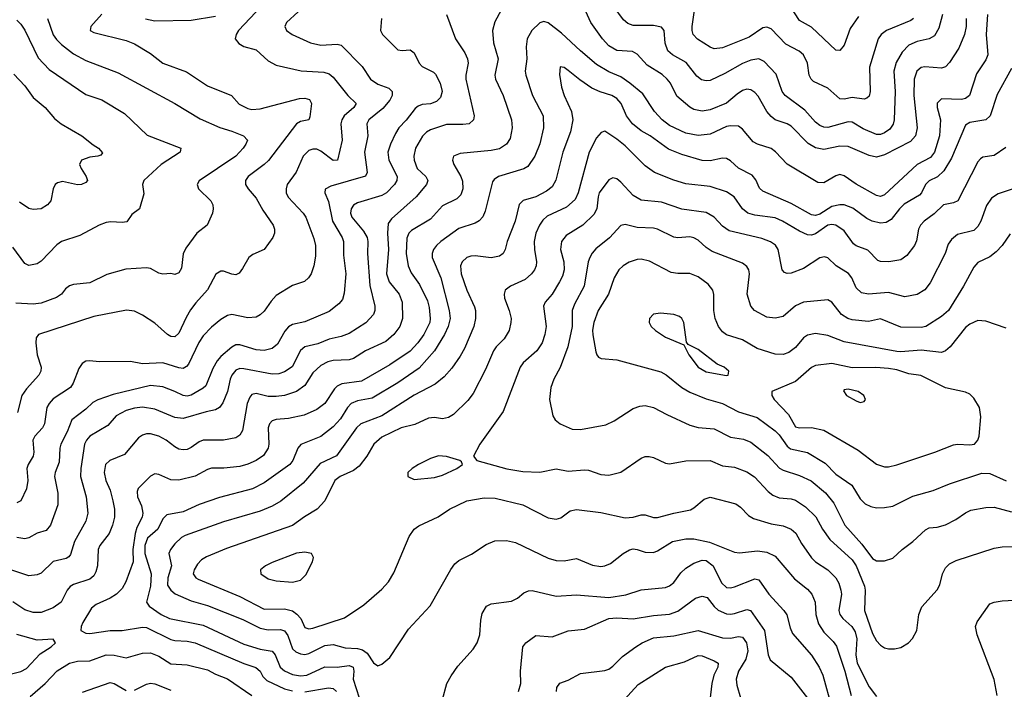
# Model space of a CAD drawing. Header units: inches. Extents: x 501419 to 657765, y 482282 to 547532.
# Tile 156 of 225: x 602484 to 607341, y 511081 to 514384. Entities that reach past the tile are written whole.
import ezdxf

# ---------------------------------------------------------------- set-up
doc = ezdxf.new("R2010")
doc.units = ezdxf.units.IN
doc.header["$MEASUREMENT"] = 0
doc.layers.add('A6501', color=7, linetype='Continuous')

msp = doc.modelspace()

# ---------------------------------------------------------------- linework, layer by layer
at = {"layer": 'A6501', "color": 6}
for points, elevation in [([(607152.4, 514390), (607153.2, 514350), (607143.7, 514310), (607116.9, 514243.1), (607070, 514172.1), (607050, 514150.4), (607030, 514144.7), (606949, 514151), (606930, 514147.9), (606908.5, 514130), (606896.3, 514090), (606893.7, 514010), (606911.2, 513850), (606902.2, 513810), (606877.9, 513782.1), (606750, 513716.7), (606710, 513705.3), (606674.4, 513714.4), (606570, 513758.7), (606530, 513760), (606450, 513743.3), (606410, 513751.2), (606373.6, 513773.6), (606290, 513857.8), (606270, 513869.8), (606210, 513889.8), (606190, 513906.9), (606170, 513930), (606125.8, 514005.7), (606110, 514024.6), (606090, 514038.2), (606070, 514040.3), (606050, 514033.6), (606023, 514017), (605970, 513972.3), (605890, 513938.8), (605850, 513932.2), (605810, 513940.8), (605790, 513951.7), (605726, 514006), (605694, 514070), (605678.1, 514090), (605652.9, 514112.9), (605579.4, 514159.4), (605530, 514214.3), (605506.3, 514226.3), (605430, 514231.3), (605390, 514254.9), (605358.4, 514290), (605300.8, 514370), (605250, 514482.7)], 4200), ([(603676.6, 514450), (603563.9, 514330), (603551.3, 514310), (603547.3, 514290), (603565.4, 514265.4), (603590, 514251.5), (603650, 514235.2), (603710, 514180.4), (603750, 514158.8), (603871.8, 514131.8), (603984.5, 514124.5), (604010, 514117.1), (604030, 514100.9), (604102.9, 514010), (604143.7, 513970), (604132.8, 513950), (604085.4, 513910), (604073.4, 513890), (604068.8, 513870), (604074.3, 513790), (604051.6, 513690), (604030, 513689.5), (603970, 513735.2), (603950, 513744.3), (603930, 513745.6), (603910, 513737.8), (603882.6, 513710), (603848.4, 513631.6), (603804.3, 513570), (603797.8, 513550), (603799.4, 513530), (603808.7, 513508.7), (603881.8, 513430), (603895.4, 513410), (603934.9, 513305.1), (603943.3, 513270), (603943.5, 513216.5), (603934.9, 513170), (603921.2, 513130), (603909.1, 513110.9), (603888.5, 513091.5), (603830, 513072.4), (603750, 513022.6), (603724.1, 512996), (603690, 512946.5), (603670, 512927.3), (603650, 512916.2), (603610, 512912.4), (603530, 512929.1), (603510, 512924.4), (603475.7, 512904.3), (603430, 512866.5), (603390, 512823.7), (603368.4, 512791.6), (603316.3, 512683.7), (603307.3, 512672.7), (603290, 512663.5), (603270, 512665.9), (603190, 512691.4), (603090, 512686.5), (603030, 512697.4), (602876.4, 512696.4), (602830, 512700.3), (602810, 512699.2), (602791.6, 512688.4), (602776.2, 512663.8), (602747.9, 512590), (602734.1, 512570), (602650, 512513.9), (602628.9, 512490), (602618.4, 512470), (602606.8, 512390), (602596.5, 512370), (602559.1, 512330), (602548.4, 512310), (602553.6, 512250), (602550, 512229.9), (602525.8, 512190), (602519, 512170), (602523.7, 512110), (602518.4, 512070), (602489.3, 512010.7), (602470, 511999.8)], 3800), ([(604879.8, 514470), (604827, 514373), (604815.6, 514330), (604821.5, 514270), (604843.9, 514190), (604828, 514110), (604830.3, 514090), (604868.2, 514010), (604909.3, 513890), (604913.7, 513850), (604903.2, 513796.8), (604886.1, 513770), (604850, 513746.6), (604810, 513738.1), (604656.6, 513723.4), (604624.7, 513710), (604618.5, 513690), (604625, 513670), (604660, 513610), (604667.9, 513587.9), (604670.2, 513550), (604659.7, 513520.3), (604639.7, 513500.3), (604570, 513464.8), (604510, 513400.4), (604416.7, 513343.3), (604404.3, 513330), (604394.1, 513305.9), (604390.6, 513230.6), (604400.3, 513170), (604415.6, 513135.6), (604456.9, 513076.9), (604496.2, 512996.2), (604504.5, 512964.5), (604509.5, 512910.5), (604506.8, 512890), (604477.9, 512830), (604448.6, 512790), (604410, 512749.3), (604310, 512681.4), (604170, 512601.4), (604072.9, 512587.1), (604050, 512576.5), (604036.8, 512563.2), (603989.1, 512490.9), (603950, 512460.8), (603886.6, 512433.4), (603810, 512415.8), (603750, 512410.9), (603730, 512404.2), (603716.4, 512390), (603710, 512370), (603713.7, 512290), (603709.1, 512270), (603686.2, 512233.9), (603651.1, 512210), (603610, 512190.9), (603570, 512180.3), (603491.6, 512171.6), (603430, 512171.1), (603410, 512165.5), (603350, 512132.1), (603270, 512112.6), (603230, 512114.7), (603170, 512140.1), (603150, 512142.7), (603130, 512132.2), (603069.1, 512070.9), (603063.5, 512056.5), (603065.6, 512030), (603085.8, 511985.9), (603092.1, 511950), (603087.7, 511930), (603061.5, 511878.5), (603053, 511850), (603042.6, 511770), (603043.2, 511710), (603008.1, 511610), (602990, 511578), (602961.6, 511550), (602930, 511529.6), (602860.9, 511499.1), (602838.4, 511481.6), (602795.2, 511410), (602786.9, 511390), (602786.6, 511370), (602810, 511357.5), (602830, 511356.4), (602930, 511370.4), (602990, 511370.7), (603090, 511386.6), (603110, 511384.8), (603230, 511327.1), (603250, 511321.2), (603310, 511318.3), (603350, 511310.7), (603590, 511207.8), (603648.9, 511188.9), (603670, 511170), (603684, 511144), (603703.3, 511123.3), (603790, 511083), (603830, 511073.4)], 4200), ([(607035.2, 514410), (607018.2, 514341.8), (606995.9, 514304.1), (606970, 514288.5), (606910, 514275.7), (606870, 514257.4), (606836.9, 514223.1), (606807.6, 514172.4), (606795, 514130), (606802.8, 514030), (606797.6, 513890), (606792.3, 513867.7), (606775.8, 513844.2), (606750, 513824.8), (606730, 513817.6), (606710, 513817.5), (606644.6, 513844.6), (606590, 513878.8), (606570, 513879.3), (606470, 513851.1), (606450, 513853.1), (606430, 513861.9), (606410, 513877.4), (606357.1, 513937.1), (606260, 514010), (606245.4, 514030), (606215, 514115), (606156.7, 514176.7), (606130.6, 514190.6), (606090, 514184.3), (606050, 514168.1), (605962.3, 514117.7), (605890, 514084.2), (605870, 514081.4), (605847, 514087), (605824.3, 514104.4), (605772.1, 514172.1), (605704.5, 514210), (605681.8, 514230), (605667.8, 514267.8), (605662.4, 514330), (605650, 514346.3), (605610, 514355.1), (605510, 514354.6), (605484.5, 514364.5), (605463, 514383), (605411.6, 514451.6)], 4100), ([(606893.4, 514390), (606879.9, 514380.1), (606760, 514330), (606733.8, 514310), (606719.2, 514290), (606675.5, 514150), (606678.5, 514030), (606673.3, 514006.8), (606662.8, 513997.2), (606650, 513992.1), (606590, 514000), (606550, 513991.8), (606530, 513992.9), (606470, 514045.7), (606399.3, 514079.3), (606387.2, 514090), (606378.2, 514110), (606369.5, 514170), (606350.8, 514210), (606328.4, 514228.4), (606262.5, 514262.5), (606190, 514339.3), (606170, 514346.7), (606150, 514342.7), (606082.1, 514297.9), (605950, 514244.7), (605910, 514240.4), (605890, 514248.5), (605828.1, 514288.1), (605806.6, 514310), (605800.6, 514330), (605801.1, 514350), (605812.7, 514430)], 4000), ([(606621.2, 514398.8), (606580, 514340), (606550, 514258.3), (606530, 514231.5), (606510, 514234), (606390, 514346.5), (606330, 514379.2), (606284.9, 514450)], 3900), ([(604269.5, 514390), (604264.5, 514330), (604273.6, 514310), (604350, 514234.6), (604370, 514230.9), (604410, 514234.3), (604430, 514220.4), (604455.3, 514170), (604470, 514153.4), (604525.1, 514125.1), (604535.5, 514115.5), (604558.4, 514070), (604568.6, 514030), (604560.5, 513999.5), (604540.4, 513979.6), (604510, 513968), (604470, 513964.6), (604450, 513957.6), (604434.1, 513945.9), (604390, 513887.6), (604354.7, 513850), (604337.9, 513822.1), (604313.2, 513770), (604300.3, 513730), (604305.7, 513690), (604346.5, 513610), (604344.5, 513590), (604332.6, 513570), (604293, 513530), (604270, 513516.3), (604150, 513480.1), (604131.5, 513468.5), (604119.1, 513450), (604116, 513430), (604122.7, 513410), (604180.3, 513340.3), (604197.9, 513310), (604201.5, 513290), (604199.1, 513230), (604211.7, 513071.7), (604235.6, 512970), (604235.6, 512950), (604228.6, 512930), (604191.5, 512888.5), (604110, 512836.2), (604070, 512821.3), (604010, 512807.3), (603954.7, 512785.3), (603890, 512769.7), (603868.6, 512751.4), (603828.6, 512671.4), (603790, 512646.1), (603762.4, 512637.6), (603730, 512634.4), (603590, 512662), (603570, 512663.7), (603550, 512654.7), (603531.1, 512630), (603522.8, 512610), (603508.7, 512550), (603486.6, 512493.4), (603470, 512470.4), (603450, 512459.7), (603403.3, 512450), (603290, 512415.7), (603250, 512420.6), (603150, 512461.8), (603090, 512472), (603050, 512466.9), (603010, 512455.1), (602959.5, 512430), (602918.6, 512381.4), (602831, 512329), (602814, 512310), (602803.9, 512290), (602785.8, 512170), (602784, 512130), (602812.4, 512030), (602821.1, 511950), (602810.2, 511910), (602755, 511810), (602735.2, 511744.8), (602726.6, 511733.4), (602713.7, 511726.3), (602649.3, 511710.7), (602590, 511652.8), (602570, 511644.7), (602530, 511640.9), (602430, 511673)], 4000), ([(604588.7, 514410), (604633.8, 514290), (604679.6, 514219.6), (604692.8, 514190), (604696.2, 514170), (604684.8, 514110), (604685.2, 514090), (604725.5, 513910), (604722.6, 513890), (604700.8, 513870), (604670, 513866), (604590, 513866.9), (604510, 513840.1), (604490, 513828.4), (604470.7, 513809.3), (604435.9, 513750), (604427.8, 513710), (604429.8, 513690), (604445.4, 513650), (604487.1, 513610), (604497, 513590), (604490.2, 513570), (604439, 513510), (604317.9, 513402.1), (604302.4, 513377.6), (604298.2, 513330), (604302.5, 513250), (604292.8, 513130), (604307.1, 513090), (604355.1, 513030), (604370, 512990.1), (604372.8, 512910), (604359.3, 512870), (604330, 512830), (604290, 512795.8), (604190.4, 512749.5), (604130, 512711.8), (604110, 512706.2), (604030, 512702.9), (604004.3, 512695.7), (603970, 512678.1), (603930, 512641.7), (603890, 512579.9), (603849.8, 512550.2), (603790, 512530.7), (603750, 512524.7), (603710, 512525.3), (603650, 512540.2), (603630, 512535.2), (603618.8, 512521.2), (603606.5, 512490), (603583, 512357), (603570, 512334.3), (603550, 512321.3), (603489.8, 512310.2), (603390, 512310), (603370, 512301.3), (603330, 512273), (603310, 512263.9), (603290, 512261.6), (603270, 512265.6), (603250, 512276.2), (603206.1, 512310), (603170, 512329.8), (603130, 512340.3), (603110, 512340.2), (603090, 512334.6), (603070, 512320.5), (603000.5, 512239.5), (602928.5, 512210), (602907.9, 512190), (602901, 512150), (602909.4, 512110), (602930, 512063.2), (602944, 512010), (602951.6, 511970), (602951.6, 511930), (602942.6, 511890), (602926, 511850), (602879.8, 511790), (602871.1, 511770), (602868.5, 511690), (602860.6, 511659.4), (602850, 511641.2), (602830, 511623.7), (602750, 511597.3), (602733, 511587), (602719.2, 511570), (602688.9, 511511.1), (602650, 511482.6), (602590, 511458.7), (602550, 511459.3), (602510, 511473.3), (602450, 511511.8)], 4100), ([(602470, 514381.1), (602490, 514361.9), (602510, 514332.6), (602576.1, 514196.1), (602630, 514137.7), (602810, 514014.2), (602890, 513988), (603000.8, 513920.8), (603113.3, 513813.3), (603279.1, 513750), (603275.6, 513730), (603181.4, 513670), (603096, 513590), (603089.7, 513570), (603095.9, 513524.1), (603074.8, 513450), (603037.1, 513422.9), (603012.8, 513387.2), (602990, 513382.8), (602933.5, 513386.5), (602910, 513383.4), (602875.9, 513370), (602780.9, 513319.1), (602691.1, 513288.9), (602667.5, 513272.5), (602590, 513192.6), (602570, 513179.4), (602530, 513171.1), (602510, 513180.8), (602450, 513261.4)], 3500), ([(602622.1, 514390), (602649.1, 514309.1), (602665.2, 514285.2), (602690, 514260.7), (602750, 514215.8), (602810, 514182.6), (602970, 514121.6), (603250, 513970.5), (603373.8, 513893.8), (603471.1, 513851.1), (603530, 513833.7), (603587.8, 513810), (603607.5, 513790), (603600.3, 513770), (603586.1, 513750), (603550, 513711.2), (603370, 513589.4), (603360.3, 513570), (603366.2, 513550), (603426.4, 513490), (603436.1, 513470), (603439.3, 513450), (603435.7, 513430), (603409.6, 513370), (603358.4, 513330), (603303, 513257), (603290.7, 513229.3), (603281.7, 513158.2), (603270, 513135.4), (603250, 513126.7), (603230, 513132.3), (603190, 513128.3), (603170, 513133.8), (603130, 513156.7), (603110, 513160.3), (603007.4, 513152.6), (602913.4, 513126.6), (602830, 513086.3), (602750, 513077.7), (602730, 513070.9), (602710, 513055.7), (602689.7, 513030), (602666.4, 513013.6), (602590, 512984.9), (602550, 512980.9), (602465.4, 512985.4)], 3600), ([(603858.3, 514421.7), (603799.9, 514370), (603792, 514350), (603800.4, 514330), (603827.5, 514310), (603919.3, 514270), (603970, 514257.8), (604050, 514262.7), (604070, 514257.7), (604173.2, 514153.2), (604213.9, 514090), (604250, 514066.3), (604305.2, 514045.2), (604320.8, 514030), (604321.4, 514010), (604310, 513986.5), (604275.1, 513944.9), (604206.8, 513890), (604196.3, 513870), (604200.6, 513810), (604185.1, 513730), (604198.8, 513630), (604190, 513611.9), (604018.1, 513561.9), (603991.7, 513548.3), (603989.8, 513530), (604006.8, 513486.8), (604027.5, 513390), (604074.3, 513310), (604081.3, 513290), (604081.8, 513221.8), (604093.3, 513130), (604084.5, 513035.5), (604076.5, 513003.5), (604058.5, 512981.5), (604010, 512944.5), (603890, 512893.1), (603830, 512880.7), (603810.6, 512869.4), (603792.5, 512847.5), (603756.2, 512783.8), (603730, 512761.5), (603690, 512752.5), (603650, 512754.8), (603570, 512779.5), (603550, 512779.3), (603530, 512769.1), (603477, 512723), (603458.7, 512701.3), (603436.9, 512663.1), (603401.7, 512578.3), (603390, 512566.3), (603330, 512531.5), (603310, 512526.7), (603290, 512529.7), (603250, 512550.3), (603190, 512572.2), (603130, 512578.6), (602945.7, 512534.3), (602870, 512509.1), (602844.6, 512495.4), (602810, 512462.4), (602742, 512410), (602718.2, 512350), (602687.7, 512290), (602682.6, 512270), (602679.4, 512200.6), (602659.7, 512150), (602656.4, 512130), (602672.1, 512047.9), (602671.8, 511990), (602636, 511890), (602615.5, 511864.5), (602570, 511850.5), (602530, 511827.8), (602510, 511823.3), (602470.3, 511829.7)], 3900), ([(602890, 514411), (602834.4, 514350), (602832, 514330), (602850, 514321), (603010, 514281.8), (603050, 514265), (603130, 514216.3), (603190, 514169.9), (603306.4, 514126.4), (603410, 514057.4), (603529.3, 514009.3), (603567.3, 513967.3), (603610, 513944.8), (603630, 513940.5), (603670, 513944.1), (603864.3, 513995.7), (603890, 513996.6), (603913.6, 513990), (603922.8, 513970), (603915.4, 513904.6), (603909.8, 513890.2), (603870, 513881.6), (603850, 513869.2), (603710.7, 513689.3), (603690, 513668.7), (603611.1, 513610), (603598.1, 513590), (603598.6, 513570), (603610.7, 513550), (603650, 513503.6), (603683.6, 513443.6), (603734.5, 513370), (603740.7, 513350), (603740.3, 513330), (603732.8, 513310), (603690.5, 513249.5), (603633.9, 513226.1), (603615, 513210), (603584, 513156), (603566.1, 513133.9), (603550, 513125.6), (603530, 513128.5), (603490, 513144), (603476.5, 513143.5), (603451.7, 513128.3), (603410, 513050.9), (603352.5, 512987.5), (603327.2, 512952.8), (603305, 512914.9), (603270, 512837.6), (603250, 512818.7), (603230, 512820.7), (603214, 512830), (603150, 512886.5), (603090, 512926.7), (603050, 512945.8), (603011.4, 512951.4), (602850, 512920), (602576.5, 512830), (602565.8, 512814.2), (602564.3, 512790), (602569.7, 512730), (602589.7, 512670), (602589.1, 512650), (602577.9, 512630), (602517.2, 512562.8), (602494.8, 512530), (602473.9, 512446.1)], 3700), ([(607256.9, 514410), (607251.6, 514310), (607258.9, 514210), (607250, 514185), (607203.3, 514116.7), (607168.4, 514010), (607150, 513994.9), (607130, 513990.1), (607030, 513993.7), (607010, 513972.1), (607010.2, 513950), (607025.9, 513890), (607020.8, 513810), (606995.5, 513730), (606976.4, 513703.6), (606910, 513669.5), (606750, 513519.8), (606730, 513511.2), (606710, 513516), (606610, 513572.1), (606550, 513613.9), (606530, 513619.8), (606510, 513613.4), (606450, 513578.7), (606420.9, 513580.9), (606270, 513671.7), (606211.6, 513731.6), (606190, 513747.5), (606123.2, 513770), (606101.8, 513781.8), (606050, 513843.8), (606030, 513858.5), (605990, 513860.9), (605970, 513856.8), (605890, 513818.3), (605830, 513811.8), (605770, 513824.3), (605690, 513862), (605652.3, 513890), (605615.7, 513930), (605557.5, 514017.5), (605493.9, 514070), (605450, 514101.1), (605390, 514125.9), (605330, 514163), (605250, 514229.8), (605157.3, 514317.3), (605090, 514368.8), (605070, 514374), (605050, 514367.6), (605010, 514330), (604986.6, 514290), (604981.8, 514250), (604985.2, 514190), (604977.9, 514130), (604980.6, 514110), (605013.7, 514010), (605065.6, 513910), (605067, 513850), (605050, 513771.9), (605025.8, 513710), (604990, 513659.3), (604970, 513648.3), (604845.2, 513610), (604823.8, 513596.1), (604816.5, 513583.5), (604780.9, 513439.1), (604768.2, 513411.8), (604750, 513391.5), (604730, 513380.7), (604650, 513353.8), (604560.8, 513290), (604539.4, 513270), (604526, 513250), (604518.8, 513230), (604518.9, 513210), (604560.7, 513110), (604601.8, 512950), (604607.8, 512910), (604597.5, 512870), (604579.2, 512830), (604530.5, 512749.5), (604455.2, 512664.8), (604350, 512591.6), (604222.6, 512517.4), (604150, 512504.4), (604118.5, 512490), (604100.8, 512470), (604066, 512414), (604030, 512375.2), (603970, 512326.9), (603871, 512289), (603856.5, 512270), (603831.8, 512210), (603816, 512190), (603690, 512098.9), (603632.4, 512070), (603470, 512027.4), (603370, 511991.6), (603290, 511955.4), (603210, 511941.5), (603190, 511922.2), (603165, 511870), (603114.4, 511825.6), (603102.2, 511790), (603100.7, 511750), (603133.1, 511650), (603129, 511590), (603109, 511510), (603123.1, 511490), (603182.5, 511450), (603223, 511430), (603390, 511397.3), (603590, 511303.4), (603670, 511278.1), (603730, 511269.2), (603744.5, 511250), (603769.1, 511189.1), (603790, 511171), (603830, 511153.8), (603870, 511146.7), (603901.1, 511150), (603990, 511192.2), (604050, 511190.5), (604110, 511197.5), (604129.2, 511190), (604132.8, 511170), (604129.7, 511130), (604158.2, 511038.2)], 4300), ([(603450, 514399.2), (603330, 514379.5), (603150, 514375.6), (603105.6, 514385.6)], 3700), ([(607376.7, 514143.3), (607304.7, 514015.3), (607270.9, 513910), (607249.9, 513890.1), (607170, 513876.1), (607150, 513863.1), (607079.5, 513700.5), (607041.8, 513638.2), (607010.8, 513609.2), (606970, 513588), (606952.4, 513570), (606932.3, 513530), (606921.6, 513518.4), (606846.9, 513473.1), (606822.9, 513450), (606782, 513398), (606757.4, 513382.6), (606730, 513380.4), (606689.1, 513389.1), (606662.9, 513402.9), (606594.1, 513454.1), (606550, 513470.2), (606530, 513470.9), (606490, 513462.4), (606430, 513423.6), (606410, 513417.5), (606390, 513420.8), (606290, 513477.5), (606150, 513537.5), (606133, 513553), (606114.4, 513594.4), (606096.8, 513616.8), (606030, 513651.9), (605990, 513687.2), (605970, 513699), (605950, 513700.9), (605890, 513687.2), (605850, 513688.6), (605750, 513719.1), (605685, 513745), (605593.3, 513810), (605550, 513835.4), (605506.8, 513870), (605477.3, 513910), (605450.6, 513970), (605430, 513994.2), (605404.3, 514010), (605347.1, 514027.1), (605305.4, 514045.4), (605246.2, 514086.3), (605190, 514133.8), (605170, 514147.1), (605150, 514151.6), (605146.2, 514113.8), (605156.7, 514050), (605169.8, 514009.8), (605206.1, 513930), (605211.9, 513890), (605201.5, 513830), (605163.3, 513730), (605128.7, 513591.3), (605110, 513559.9), (605082.9, 513537.1), (605030, 513509.4), (604968, 513492), (604947.5, 513472.5), (604928, 513390), (604888.7, 513290), (604879.2, 513250), (604868.4, 513230), (604850, 513217.8), (604810, 513208.9), (604730, 513218.9), (604710, 513217.3), (604689.4, 513210), (604665.9, 513190), (604658.2, 513170), (604662.5, 513130), (604690, 513050), (604727, 512967), (604731.8, 512950), (604732.2, 512910), (604723.4, 512870), (604677.7, 512762.3), (604656.5, 512723.5), (604615.4, 512664.6), (604577.2, 512622.8), (604533.7, 512586.3), (604430, 512532.1), (604270.6, 512429.4), (604166.9, 512390), (604145.6, 512370), (604047, 512233), (603966.3, 512193.7), (603882.7, 512097.3), (603772.1, 512007.9), (603730, 511983.7), (603670, 511958.8), (603490, 511906.3), (603300.1, 511839.9), (603282.3, 511830), (603250, 511798.5), (603227.4, 511770), (603220.1, 511750), (603232.8, 511690), (603215.1, 511630), (603213.7, 511593.7), (603229.6, 511569.6), (603251.8, 511551.8), (603330, 511517.2), (603410, 511494.1), (603584.5, 511424.5), (603670, 511381.7), (603710, 511374.8), (603770, 511375.2), (603790, 511369), (603806.6, 511346.6), (603830, 511280.9), (603845.8, 511265.8), (603870, 511255.4), (603890, 511253.1), (603910, 511257.7), (603990, 511296.5), (604030, 511302.4), (604090, 511284.7), (604150, 511281.3), (604174.8, 511274.8), (604198.9, 511258.9), (604230, 511211.5), (604250, 511197.1), (604270, 511204.3), (604310, 511237.7), (604401.9, 511378.1), (604508.1, 511491.9), (604610, 511671.6), (604630, 511699.3), (604650, 511715.6), (604713.1, 511746.9), (604785.4, 511794.6), (604827.5, 511812.5), (604885.3, 511814.7), (604930, 511804.8), (605090, 511728.2), (605130, 511715.3), (605170, 511714.6), (605230, 511726.5), (605310, 511692.7), (605350, 511687.2), (605370.3, 511689.7), (605398.9, 511701.1), (605461.2, 511750), (605491.9, 511768.1), (605510, 511773.1), (605530, 511770.9), (605570, 511756.6), (605610, 511756.1), (605630, 511763.3), (605704.6, 511810), (605770, 511823.5), (605810, 511822.1), (605887.1, 511807.1), (606010, 511756.8), (606034.6, 511754.6), (606123.6, 511763.6), (606170, 511756.8), (606210, 511737.2), (606305.2, 511625.2), (606370, 511574.9), (606391.4, 511550), (606407, 511510), (606411.3, 511450), (606424.3, 511404.3), (606450, 511361.8), (606496.7, 511316.7), (606513.5, 511293.5), (606553.5, 511170), (606584.7, 511050)], 4400), ([(602455.2, 514115.2), (602510, 514056.8), (602550, 513999.8), (602610, 513951.1), (602655.7, 513895.7), (602689.5, 513869.5), (602791.5, 513811.5), (602846, 513766), (602873.5, 513750), (602892.5, 513727.6), (602884.3, 513715.7), (602869.7, 513710.3), (602830, 513705.1), (602789.7, 513690), (602779.7, 513670), (602786.9, 513650), (602812.1, 513610), (602817.9, 513590), (602810, 513579.9), (602789, 513571), (602770, 513569.7), (602695.3, 513584.7), (602670, 513578.4), (602659.4, 513570), (602649.7, 513550), (602638.2, 513490), (602622.2, 513470), (602590, 513451.4), (602550, 513447.7), (602530, 513452.6), (602482.9, 513482.9)], 3400), ([(607347.5, 513752.5), (607290, 513714.4), (607235.2, 513704.8), (607222.9, 513697.2), (607210, 513682.1), (607111.6, 513490), (607090, 513480.1), (607041, 513470), (606994.7, 513425.3), (606944.8, 513390), (606927.3, 513370), (606917.8, 513350), (606907.2, 513292.8), (606897.9, 513270), (606860.4, 513219.7), (606830, 513198.7), (606771.3, 513188.7), (606730.5, 513190.5), (606716.4, 513196.4), (606666.7, 513246.7), (606610, 513268), (606597.5, 513277.5), (606550, 513342.7), (606510, 513370.4), (606490, 513374.1), (606470, 513369.4), (606410, 513327), (606390, 513320), (606370, 513322.4), (606330, 513340.2), (606247, 513390), (606210, 513407.1), (606110, 513418.7), (606076.1, 513430), (606049.2, 513450), (606008.2, 513510), (605970, 513533.8), (605890, 513560.7), (605770, 513574.4), (605710, 513591.6), (605614.7, 513630), (605570, 513662.8), (605470, 513761.5), (605430, 513794.4), (605370, 513833.1), (605352.4, 513827.6), (605330, 513800.2), (605293.1, 513730), (605239.2, 513530), (605223.2, 513496.8), (605181.6, 513458.4), (605085.7, 513414.3), (605065, 513395), (605048.3, 513370), (605030.4, 513330), (605022.1, 513290), (605022.6, 513250), (605033.3, 513190), (605031.9, 513170), (605023.6, 513150), (605008.5, 513130), (604977.2, 513102.8), (604905.7, 513070), (604879.4, 513050), (604873, 513030), (604876.1, 513010), (604898.5, 512950), (604907.6, 512910), (604907.3, 512890), (604897.7, 512850), (604874, 512810), (604834.4, 512770), (604820.7, 512750), (604782.5, 512657.5), (604720.5, 512539.5), (604695.3, 512504.7), (604623.3, 512436.7), (604598.9, 512421.1), (604570, 512415.6), (604530, 512421.9), (604501.1, 512418.9), (604432.8, 512387.2), (604365.3, 512370), (604270, 512323.8), (604230.4, 512290), (604196.9, 512230), (604158, 512181.9), (604130, 512160.2), (604065.1, 512130), (604038.5, 512110), (603989.8, 512010.2), (603951.2, 511968.8), (603888.5, 511931.5), (603830, 511888.9), (603504, 511776), (603406, 511734), (603381.4, 511718.6), (603361.8, 511698.2), (603344.1, 511670), (603339.1, 511650), (603353.2, 511630), (603364.2, 511624.2), (603570, 511539.2), (603690, 511475.7), (603790, 511477.9), (603830, 511467.3), (603851.7, 511451.7), (603870.2, 511430.2), (603890, 511386), (603910, 511379.4), (603930, 511381.9), (604087, 511433), (604182.1, 511497.9), (604270, 511574.4), (604303.3, 511610), (604330, 511656), (604406, 511834), (604429.4, 511870.6), (604453.6, 511886.4), (604548.5, 511931.5), (604604.2, 511970), (604690, 512010.4), (604775, 512025), (604830, 512022.8), (604965.5, 511990), (605090, 511925.8), (605130, 511919.2), (605153.7, 511926.3), (605199.6, 511960.5), (605230, 511967.9), (605350, 511953), (605470, 511926.3), (605510, 511929.7), (605550, 511941.2), (605570, 511941), (605610, 511928.7), (605630, 511927.6), (605710, 511950), (605793.6, 511966.4), (605810, 511975), (605860.9, 512019.1), (605890, 512029), (606016.3, 511996.3), (606039.9, 511979.9), (606078.8, 511938.8), (606103.7, 511923.7), (606190, 511896.8), (606250, 511886.8), (606290.1, 511870.1), (606311.6, 511851.6), (606339.8, 511799.8), (606390, 511729.2), (606410.1, 511710.1), (606470, 511669.2), (606509.1, 511630), (606524.1, 511604.1), (606534.9, 511570), (606537, 511550), (606525, 511470), (606529.1, 511450), (606544.3, 511430), (606588.9, 511390), (606604.4, 511364.4), (606612.7, 511330), (606608.6, 511250), (606614.6, 511210), (606673.4, 511093.4), (606710, 511045.9)], 4500), ([(607390, 513550.6), (607310, 513525.4), (607276.8, 513503.2), (607253.2, 513466.8), (607224.7, 513390), (607210, 513363.2), (607190, 513344.4), (607110, 513324.3), (607080, 513300), (607064.4, 513275.6), (607048.3, 513230), (606974.9, 513085.1), (606949.4, 513050.6), (606910, 513027.4), (606850, 513016.7), (606770, 513037.3), (606670, 513029.8), (606637, 513037), (606610, 513061.5), (606587.8, 513110), (606572.5, 513132.5), (606510.6, 513170), (606470, 513209.7), (606453.5, 513213.5), (606430, 513208.5), (606350, 513156), (606290, 513134), (606270, 513130.9), (606257, 513137), (606245.6, 513150), (606225.9, 513250), (606211.3, 513271.3), (606188.1, 513288.1), (606144.5, 513304.5), (605982.8, 513342.8), (605950, 513365.1), (605909.8, 513409.8), (605870, 513432.3), (605750, 513449.7), (605650, 513484.3), (605550, 513493.6), (605510, 513516.5), (605450, 513582.5), (605430, 513598.8), (605410, 513603.8), (605390, 513593.8), (605343.1, 513530), (605336.9, 513510), (605330.9, 513450), (605316.7, 513423.3), (605261.5, 513370), (605180.3, 513319.7), (605157.2, 513290), (605151.5, 513250), (605167.5, 513190), (605169.7, 513150), (605161.2, 513118.8), (605147, 513090), (605110.2, 513029.8), (605076.1, 512990), (605067.7, 512970), (605081.1, 512870), (605074.6, 512830), (605061.5, 512790), (605034.7, 512750), (604968.3, 512691.7), (604952.8, 512670), (604868.5, 512451.5), (604753, 512290), (604723, 512230), (604738.9, 512210), (604887.6, 512167.7), (604965.2, 512154.8), (605050, 512151.3), (605130, 512168.1), (605190, 512156), (605270, 512162.9), (605290, 512161), (605350, 512139.5), (605390, 512136.4), (605450, 512151.8), (605550, 512220.5), (605570, 512228.3), (605588.8, 512228.8), (605610, 512223.8), (605670, 512196.6), (605690, 512193.3), (605770, 512208.3), (605890, 512208.8), (605950, 512182.5), (606010, 512176.6), (606070, 512153.8), (606108.7, 512128.7), (606176.3, 512056.3), (606198.5, 512038.5), (606230, 512025), (606290, 512019.4), (606310, 512013.2), (606360, 511980), (606410.9, 511930.9), (606444.1, 511870), (606479.6, 511819.6), (606590, 511719.5), (606610, 511689.8), (606651.6, 511590), (606654.7, 511570), (606651.1, 511470), (606690, 511356.6), (606710, 511319.7), (606730, 511297.9), (606750, 511285.9), (606770, 511281), (606799.5, 511280.5), (606830, 511286.3), (606867.8, 511310), (606888.1, 511331.9), (606909.9, 511370), (606918.8, 511450), (606933.1, 511486.9), (607010, 511571.3), (607023.4, 511596.6), (607036.1, 511650), (607050, 511679.4), (607070, 511699), (607103.2, 511716.8), (607290, 511777.1), (607330, 511783.1), (607410, 511785.1)], 4600), ([(607370, 513327.3), (607329.9, 513270.1), (607300.9, 513239.1), (607270, 513214.7), (607210, 513186.1), (607190, 513163.1), (607139.3, 513070), (607065.3, 512950), (607030, 512919.4), (606952.9, 512870), (606930, 512864.7), (606830, 512867.3), (606730, 512907.4), (606670, 512894.9), (606590, 512902.9), (606568.7, 512910), (606537.5, 512930), (606490, 512990.8), (606470, 513002), (606350, 512990), (606310, 512972.4), (606250, 512920.4), (606210, 512911.2), (606170, 512917.1), (606108.4, 512948.4), (606090, 512970), (606073.1, 513030), (606084.6, 513130), (606080.1, 513150), (606070, 513166.8), (606050, 513183.4), (605900.4, 513240.4), (605870, 513260.1), (605830, 513296.5), (605810, 513307.5), (605790, 513312), (605730, 513307), (605710, 513310.1), (605630, 513350.6), (605610, 513355.5), (605530, 513358.6), (605470, 513373.9), (605450, 513367.9), (605392.7, 513307.3), (605326.5, 513253.5), (605307.5, 513232.5), (605295.6, 513210), (605288.7, 513190), (605268.5, 513070), (605220, 512980), (605208.7, 512950), (605209.8, 512869.8), (605187.1, 512770), (605150, 512667.8), (605119.2, 512610), (605104.2, 512570), (605097.9, 512510), (605113.2, 512430), (605125.9, 512410), (605150.2, 512390.2), (605210, 512363.2), (605250, 512362.9), (605375, 512385), (605415.8, 512404.2), (605510, 512466.5), (605542.7, 512477.3), (605570, 512480.4), (605610, 512471.5), (605675.5, 512435.5), (605790, 512382.8), (605830, 512372.5), (605910, 512366.3), (605990, 512324.3), (606053.7, 512313.7), (606090, 512300.2), (606174.3, 512234.3), (606232.1, 512172.1), (606250, 512161.3), (606330, 512135), (606388.3, 512108.3), (606457.9, 512050), (606499.6, 511999.6), (606554.7, 511890), (606637.4, 511797.4), (606690, 511725.9), (606710, 511713.8), (606750, 511714.7), (606790, 511727.4), (606836.2, 511770), (606890, 511809), (606952, 511868), (606970, 511877.1), (607010, 511881), (607050, 511892.7), (607101.9, 511918.1), (607150, 511951.2), (607176.3, 511963.7), (607250, 511977.2), (607290, 511979.3), (607376.5, 511956.5)], 4700), ([(607350, 512861.5), (607250, 512896.3), (607210, 512899.1), (607170, 512881.6), (607150, 512865.1), (607073.8, 512770), (607050, 512749.6), (607030, 512742.6), (606930, 512752.8), (606830, 512744.5), (606810, 512746.5), (606550, 512794.1), (606470, 512825.4), (606410, 512835.2), (606370, 512826.9), (606350, 512813.6), (606310, 512766.4), (606278.5, 512741.5), (606250, 512732.3), (606210, 512733.7), (606122, 512762), (606050, 512804.7), (605970, 512829.5), (605950, 512844.7), (605930.6, 512870.6), (605913.8, 512910), (605908.6, 512950), (605907.9, 513027.9), (605902.4, 513050), (605879.3, 513079.3), (605830, 513115.5), (605790, 513132.4), (605730, 513131.9), (605696.7, 513136.7), (605590, 513193.3), (605550, 513201.6), (605530, 513200.7), (605490, 513188), (605461, 513170), (605439.9, 513150), (605415.6, 513110), (605389.1, 513030), (605338, 512950), (605315.3, 512890), (605310, 512852.3), (605311.6, 512828.4), (605326, 512746), (605330.6, 512730.6), (605339.7, 512719.7), (605351.9, 512711.9), (605430, 512706.6), (605646, 512646), (605672.5, 512632.5), (605749.6, 512570), (605790, 512545.8), (605870, 512513), (605950, 512489.9), (606030, 512448.9), (606120.9, 512420.9), (606210, 512355.8), (606230, 512335.5), (606270, 512279.8), (606286.4, 512266.4), (606370, 512248.5), (606456.6, 512196.6), (606510, 512141.6), (606588.4, 512088.4), (606630, 512019.9), (606655, 511995), (606681.8, 511981.8), (606710, 511976.5), (606750, 511976.8), (606790, 511983.4), (606890, 512033.3), (606990, 512061.9), (607070, 512094.6), (607230, 512146.6), (607270, 512145.5), (607350, 512108.6)], 4800), ([(604568.9, 511031.1), (604591.5, 511108.5), (604612.4, 511147.6), (604645.1, 511194.9), (604720.8, 511279.2), (604740.7, 511310), (604753.1, 511350), (604758.1, 511421.9), (604765, 511455), (604787.1, 511490), (604810, 511501.6), (604910, 511514.7), (604939.2, 511530), (604970, 511557.2), (604993, 511567), (605012.3, 511567.7), (605130, 511540), (605230, 511545.9), (605390, 511534.3), (605473.7, 511546.3), (605550, 511570.8), (605670, 511583.4), (605690, 511591.2), (605710, 511606.9), (605744.9, 511655.1), (605770, 511678.6), (605810, 511702.6), (605850, 511717.2), (605870, 511716.2), (605904.5, 511690), (605945.1, 511605.1), (605970, 511582.9), (605990, 511580.5), (606010, 511585.6), (606110, 511626), (606130, 511620.5), (606178.5, 511550), (606253.3, 511470), (606267.2, 511447.2), (606283.9, 511383.9), (606296, 511356), (606389.3, 511249.3), (606427.8, 511190), (606445.7, 511150), (606490.7, 510990)], 4300), ([(604943.9, 511070), (604956.3, 511110), (604954.7, 511170), (604966, 511290), (604981.3, 511310), (605030, 511345.4), (605110, 511339), (605190, 511369.2), (605270, 511377.9), (605390.3, 511429.7), (605430, 511433.2), (605510, 511429), (605610, 511444.7), (605690, 511450.6), (605730, 511466), (605818.2, 511530), (605850, 511540.9), (605874.3, 511534.3), (605908.8, 511488.9), (605930, 511471.1), (605970, 511453.6), (605990, 511450.8), (606010, 511454.4), (606070, 511474.5), (606088.8, 511468.8), (606157.8, 511370), (606176.3, 511250), (606185.6, 511225.6), (606290, 511141.1), (606381.4, 511021.4)], 4200), ([(607304.9, 511050), (607291, 511129), (607206.8, 511350), (607198.2, 511390), (607206.2, 511413.8), (607270, 511503), (607290, 511511.3), (607330, 511516.6), (607450, 511523.4)], 4500), ([(605131.1, 511070), (605133.8, 511090), (605148.6, 511111.4), (605190, 511125), (605250, 511158.8), (605370, 511173), (605390, 511180.2), (605410, 511194.5), (605457.4, 511242.6), (605522.9, 511290), (605554.2, 511310), (605610, 511335.1), (605710, 511343.8), (605830, 511371.5), (605950, 511334.7), (605990, 511333.1), (606030, 511341.9), (606050, 511338.3), (606069.2, 511309.2), (606075.5, 511270), (606065.8, 511230), (606029.2, 511170), (606018, 511130), (606021.2, 511101.2), (606039, 511039)], 4100), ([(602443.2, 511156.8), (602490, 511168), (602517.1, 511182.9), (602584.5, 511255.5), (602639.1, 511290), (602660.1, 511310), (602650, 511327.2), (602570, 511323.4), (602470, 511351.8)], 4200), ([(602535.2, 511044.8), (602610, 511108.6), (602668.4, 511171.6), (602730, 511210.2), (602770, 511219.3), (602830, 511220.9), (602910, 511250.3), (602950, 511249.4), (603010, 511236.4), (603090, 511259.3), (603130, 511260), (603170, 511243.5), (603230, 511206.9), (603310, 511201.2), (603410, 511176.5), (603450, 511155.1), (603510, 511132.2), (603629.4, 511049.4)], 4100), ([(605450, 511011.3), (605535.5, 511104.5), (605670, 511189.1), (605763.9, 511216.1), (605830, 511246.7), (605850, 511246), (605910, 511221), (605929.3, 511209.3), (605927.6, 511190), (605908.3, 511150), (605898.1, 511110), (605881.2, 510970)], 4000), ([(602793.6, 511066.4), (602930, 511113.5), (602950.9, 511110), (603010, 511074.2)], 4000), ([(603050, 511076.2), (603110, 511106.4), (603130, 511110.3), (603150, 511106.9), (603230, 511077.2)], 4000), ([(603890, 511068.7), (604007.2, 511087.2), (604030, 511084.8), (604047.2, 511070)], 4200)]:
    msp.add_lwpolyline(points, dxfattribs=dict(at, elevation=elevation))
for points, elevation in [([(605644.1, 512935.9), (605609.7, 512930.3), (605590.2, 512910), (605588.3, 512890), (605599.3, 512870), (605620.5, 512850), (605670, 512818.3), (605759.7, 512779.7), (605784.6, 512730), (605830.6, 512670), (605870, 512646.4), (605970, 512629), (605978.4, 512630), (605982.1, 512650), (605958.7, 512670), (605924.6, 512684.6), (605830, 512756.8), (605781.4, 512781.4), (605773.5, 512793.5), (605760.1, 512890), (605750.4, 512910.4), (605739.1, 512919.1), (605710, 512929.9)], 4900), ([(606490, 512687.6), (606410, 512678.5), (606390, 512667.7), (606310, 512599), (606194.6, 512550), (606193.8, 512530), (606204.8, 512510), (606275.8, 512435.8), (606310, 512375.8), (606330, 512369.6), (606390, 512372.3), (606450, 512358.7), (606619.5, 512259.5), (606710, 512190.9), (606750, 512178.1), (606770, 512177.6), (606810, 512187.2), (606998, 512250), (607090, 512286.3), (607110, 512290.2), (607170, 512286.1), (607193.1, 512290), (607210.8, 512309.2), (607217.1, 512330), (607224.1, 512424.1), (607217.6, 512470), (607190, 512516.7), (607170, 512536.3), (607150, 512547.1), (607050, 512567.2), (606928.3, 512628.3), (606870, 512636.7), (606810, 512655.8), (606770, 512662.5), (606707.7, 512667.7), (606590, 512665.8)], 4900), ([(606570, 512560.6), (606550, 512557.6), (606547.3, 512552.7), (606562.5, 512530), (606610, 512504.1), (606630, 512496.1), (606650, 512500.2), (606656.7, 512510), (606647.5, 512530), (606619.4, 512550)], 5000), ([(604550, 512232.1), (604510, 512219.4), (604451.9, 512190), (604420.1, 512170), (604399.2, 512150), (604399, 512130), (604430, 512115.9), (604530, 512126), (604570, 512137.5), (604640.2, 512170), (604669, 512190), (604663.1, 512203.1), (604654.7, 512210), (604590, 512229)], 4600), ([(603890, 511757.5), (603850, 511752.1), (603730, 511705.9), (603696.6, 511690), (603671.7, 511670), (603673.7, 511650), (603710, 511625.3), (603750, 511615.6), (603830, 511609.4), (603870, 511618.9), (603895.2, 511644.8), (603928.9, 511710), (603934, 511730), (603923.7, 511750)], 4600)]:
    msp.add_lwpolyline(points, close=True, dxfattribs=dict(at, elevation=elevation))

doc.saveas('drawing.dxf')
